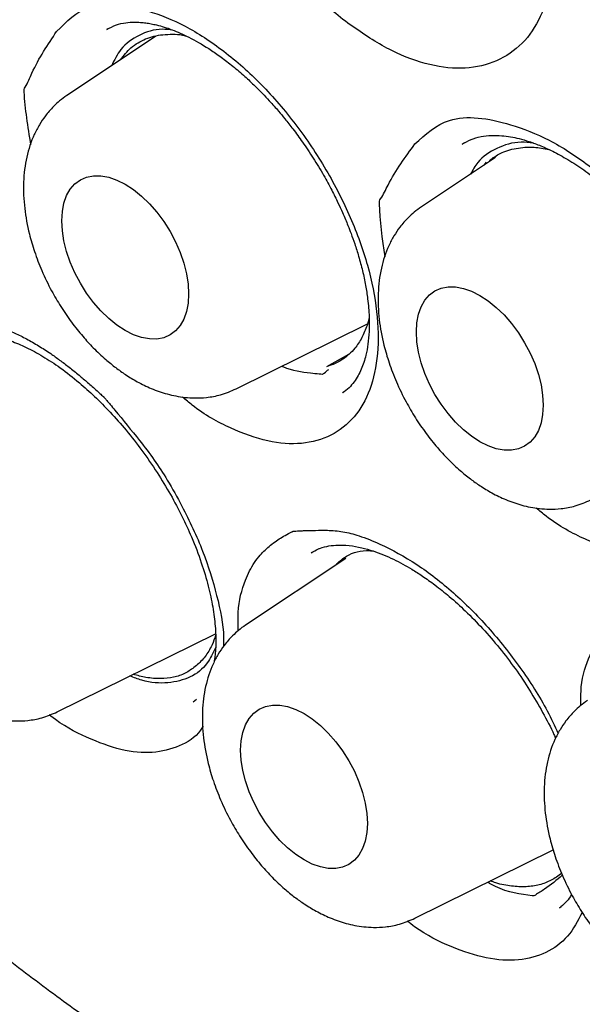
# Model space of a CAD drawing. Header units: millimetres. Extents: x 8 to 1520, y 12 to 1090.
# Tile 23 of 53: x 1233.69 to 1237.54, y 457.07 to 463.8. Entities that reach past the tile are written whole.
import ezdxf

# ---------------------------------------------------------------- set-up
doc = ezdxf.new("R2010")
doc.units = ezdxf.units.MM

msp = doc.modelspace()

# ---------------------------------------------------------------- linework, layer by layer
at = {"color": 7, "linetype": 'Continuous', "lineweight": 30}
for p, q in [((1234.294, 463.7409), (1234.2878, 463.7377)), ((1234.6213, 463.6892), (1234.0138, 463.2845)), ((1236.7316, 462.9607), (1236.7181, 462.9535)), ((1236.9435, 462.8612), (1236.4376, 462.5241)), ((1236.8667, 462.81), (1236.8835, 462.829)), ((1236.0805, 461.7618), (1236.0673, 461.7133)), ((1235.1715, 461.2791), (1236.0701, 461.7237)), ((1235.7921, 461.4308), (1235.9429, 461.5152)), ((1235.9001, 461.2515), (1235.9051, 461.2556)), ((1235.7372, 460.1849), (1235.6851, 460.1574)), ((1235.9206, 460.1192), (1235.2364, 459.6633)), ((1233.949, 459.0694), (1235.03, 459.6042)), ((1234.8778, 459.1373), (1234.8997, 459.1557)), ((1236.394, 457.658), (1237.339, 458.1254)), ((1237.3816, 457.7278), (1237.3939, 457.7388))]:
    msp.add_line(p, q, dxfattribs=at)
at = {"color": 7, "linetype": 'Continuous', "lineweight": 30, "flags": 128}
for points in [[(1233.9797, 462.4284), (1233.9834, 462.4915), (1233.9945, 462.5494), (1234.0127, 462.6008), (1234.0378, 462.6451), (1234.0693, 462.6813), (1234.1067, 462.709), (1234.1493, 462.7275), (1234.1964, 462.7367), (1234.2473, 462.7363), (1234.3009, 462.7263), (1234.3566, 462.707), (1234.4131, 462.6786), (1234.4697, 462.6417), (1234.5253, 462.5968), (1234.579, 462.5448), (1234.6298, 462.4865), (1234.677, 462.4229), (1234.7196, 462.3551), (1234.757, 462.2843), (1234.7885, 462.2117), (1234.8135, 462.1385), (1234.8318, 462.066), (1234.8428, 461.9954), (1234.8465, 461.9279), (1234.8428, 461.8648), (1234.8318, 461.8069), (1234.8135, 461.7555), (1234.7885, 461.7112), (1234.757, 461.675), (1234.7196, 461.6473), (1234.677, 461.6288), (1234.6298, 461.6196), (1234.579, 461.62), (1234.5253, 461.63), (1234.4697, 461.6493), (1234.4131, 461.6777), (1234.3566, 461.7146), (1234.3009, 461.7595), (1234.2473, 461.8115), (1234.1964, 461.8698), (1234.1493, 461.9334), (1234.1067, 462.0012), (1234.0693, 462.072), (1234.0378, 462.1446), (1234.0127, 462.2178), (1233.9945, 462.2903), (1233.9834, 462.3609), (1233.9797, 462.4284)], [(1236.4034, 461.668), (1236.4072, 461.7312), (1236.4182, 461.789), (1236.4364, 461.8405), (1236.4615, 461.8847), (1236.493, 461.921), (1236.5304, 461.9486), (1236.573, 461.9672), (1236.6202, 461.9763), (1236.671, 461.9759), (1236.7247, 461.966), (1236.7803, 461.9466), (1236.8369, 461.9183), (1236.8934, 461.8813), (1236.949, 461.8365), (1237.0027, 461.7844), (1237.0536, 461.7261), (1237.1007, 461.6625), (1237.1433, 461.5948), (1237.1807, 461.524), (1237.2122, 461.4513), (1237.2373, 461.3781), (1237.2555, 461.3056), (1237.2666, 461.235), (1237.2703, 461.1676), (1237.2666, 461.1044), (1237.2555, 461.0466), (1237.2373, 460.9951), (1237.2122, 460.9508), (1237.1807, 460.9146), (1237.1433, 460.8869), (1237.1007, 460.8684), (1237.0536, 460.8592), (1237.0027, 460.8596), (1236.949, 460.8696), (1236.8934, 460.8889), (1236.8369, 460.9173), (1236.7803, 460.9542), (1236.7247, 460.9991), (1236.671, 461.0511), (1236.6202, 461.1094), (1236.573, 461.173), (1236.5304, 461.2408), (1236.493, 461.3116), (1236.4615, 461.3842), (1236.4364, 461.4574), (1236.4182, 461.5299), (1236.4072, 461.6005), (1236.4034, 461.668)], [(1235.2022, 458.8072), (1235.2059, 458.8704), (1235.217, 458.9282), (1235.2352, 458.9797), (1235.2603, 459.0239), (1235.2918, 459.0602), (1235.3292, 459.0878), (1235.3718, 459.1064), (1235.4189, 459.1155), (1235.4698, 459.1151), (1235.5235, 459.1052), (1235.5791, 459.0859), (1235.6356, 459.0575), (1235.6922, 459.0206), (1235.7478, 458.9757), (1235.8015, 458.9236), (1235.8523, 458.8653), (1235.8995, 458.8018), (1235.9421, 458.734), (1235.9795, 458.6632), (1236.011, 458.5906), (1236.0361, 458.5174), (1236.0543, 458.4449), (1236.0653, 458.3743), (1236.069, 458.3068), (1236.0653, 458.2436), (1236.0543, 458.1858), (1236.0361, 458.1343), (1236.011, 458.0901), (1235.9795, 458.0538), (1235.9421, 458.0262), (1235.8995, 458.0076), (1235.8523, 457.9985), (1235.8015, 457.9989), (1235.7478, 458.0088), (1235.6922, 458.0281), (1235.6356, 458.0565), (1235.5791, 458.0934), (1235.5235, 458.1383), (1235.4698, 458.1904), (1235.4189, 458.2487), (1235.3718, 458.3122), (1235.3292, 458.38), (1235.2918, 458.4508), (1235.2603, 458.5234), (1235.2352, 458.5966), (1235.217, 458.6691), (1235.2059, 458.7397), (1235.2022, 458.8072)]]:
    msp.add_lwpolyline(points, dxfattribs=at)
at = {"color": 7, "linetype": 'Continuous', "lineweight": 30}
for points, knots in [([(1229.3987, 485.669), (1229.3763, 485.6664), (1229.3209, 485.66), (1229.237, 485.648), (1229.1342, 485.6331), (1229.0165, 485.615), (1228.8893, 485.5943), (1228.7524, 485.5693), (1228.6116, 485.5405), (1228.4679, 485.5078), (1228.3215, 485.4711), (1228.1293, 485.4181), (1227.8909, 485.3434), (1227.6067, 485.2397), (1227.359, 485.1351), (1227.1531, 485.0381), (1226.9948, 484.9575), (1226.8513, 484.8794), (1226.723, 484.8051), (1226.6097, 484.736), (1226.5109, 484.673), (1226.4259, 484.6166), (1226.3535, 484.5669), (1226.2818, 484.5163), (1226.2006, 484.4572), (1226.1002, 484.3813), (1225.9827, 484.2884), (1225.8547, 484.1818), (1225.7243, 484.0669), (1225.5914, 483.9433), (1225.4587, 483.8128), (1225.327, 483.6755), (1225.1999, 483.5355), (1225.0726, 483.3871), (1224.9405, 483.224), (1224.8028, 483.0429), (1224.6605, 482.8424), (1224.5343, 482.6511), (1224.4243, 482.4735), (1224.3308, 482.3145), (1224.2378, 482.1475), (1224.149, 481.9787), (1224.0636, 481.8073), (1223.9848, 481.64), (1223.9133, 481.4792), (1223.8522, 481.335), (1223.8008, 481.208), (1223.7583, 481.0988), (1223.7234, 481.006), (1223.6945, 480.9271), (1223.6692, 480.8561), (1223.644, 480.7838), (1223.6159, 480.7014), (1223.5834, 480.6025), (1223.5464, 480.4861), (1223.5056, 480.3516), (1223.4615, 480.1985), (1223.4148, 480.0262), (1223.367, 479.8377), (1223.3205, 479.6394), (1223.277, 479.438), (1223.2195, 479.1489), (1223.155, 478.7715), (1223.0931, 478.31), (1223.0479, 477.8612), (1223.0173, 477.4275), (1222.9993, 477.0047), (1222.9926, 476.5933), (1222.9957, 476.1941), (1223.0072, 475.8144), (1223.0257, 475.4517), (1223.0504, 475.0964), (1223.0827, 474.7311), (1223.1239, 474.3483), (1223.1758, 473.9386), (1223.2402, 473.5009), (1223.3187, 473.0353), (1223.4098, 472.5568), (1223.5121, 472.0739), (1223.6243, 471.5936), (1223.7682, 471.0281), (1223.9507, 470.3782), (1224.1803, 469.6442), (1224.4292, 468.9203), (1224.6976, 468.2033), (1224.9851, 467.4927), (1225.2928, 466.7856), (1225.6189, 466.0851), (1225.9628, 465.3928), (1226.3243, 464.7088), (1226.6761, 464.0819), (1227.0144, 463.5093), (1227.3383, 462.9849), (1227.679, 462.4574), (1228.0386, 461.925), (1228.3718, 461.4534), (1228.6729, 461.0431), (1228.9373, 460.6935), (1229.2066, 460.3481), (1229.4723, 460.0177), (1229.725, 459.7126), (1229.9478, 459.4507), (1230.1415, 459.2281), (1230.3076, 459.041), (1230.4576, 458.8749), (1230.5754, 458.7464), (1230.6697, 458.6447), (1230.7514, 458.5573), (1230.8475, 458.4555), (1230.9605, 458.3372), (1231.0905, 458.2029), (1231.2377, 458.0531), (1231.41, 457.8808), (1231.609, 457.6859), (1231.8363, 457.4684), (1232.0858, 457.2361), (1232.3575, 456.9904), (1232.6517, 456.7329), (1232.9687, 456.4651), (1233.2985, 456.1972), (1233.6401, 455.9309), (1233.9924, 455.6678), (1234.365, 455.4023), (1234.7582, 455.1368), (1235.1724, 454.8717), (1235.4557, 454.7048), (1235.6008, 454.6193)], [0, 0, 0, 0, 0.001745, 0.004306, 0.007708, 0.011689, 0.016377, 0.021317, 0.02641, 0.031653, 0.037044, 0.042578, 0.053086, 0.064036, 0.075433, 0.082406, 0.088918, 0.094878, 0.100288, 0.105148, 0.109388, 0.113099, 0.11628, 0.11896, 0.122639, 0.12718, 0.132584, 0.138807, 0.145102, 0.15121, 0.158162, 0.164843, 0.171259, 0.177946, 0.185193, 0.193001, 0.201372, 0.210309, 0.21622, 0.222358, 0.22872, 0.235139, 0.241102, 0.247385, 0.253007, 0.257977, 0.262297, 0.265972, 0.269003, 0.271582, 0.273822, 0.276026, 0.278687, 0.281887, 0.285626, 0.289904, 0.294721, 0.300078, 0.305975, 0.312091, 0.318121, 0.324066, 0.337761, 0.351001, 0.363313, 0.37513, 0.386446, 0.39729, 0.407673, 0.417604, 0.426561, 0.435341, 0.444457, 0.453941, 0.463798, 0.474671, 0.48598, 0.497632, 0.509208, 0.520627, 0.531912, 0.5494, 0.566624, 0.583714, 0.60043, 0.61722, 0.634004, 0.650707, 0.66735, 0.683966, 0.700586, 0.713638, 0.726789, 0.740295, 0.754163, 0.768338, 0.777761, 0.787299, 0.796963, 0.806468, 0.815199, 0.823138, 0.829282, 0.834854, 0.839853, 0.844279, 0.846572, 0.849191, 0.852345, 0.856036, 0.860267, 0.865037, 0.870345, 0.876926, 0.88417, 0.892066, 0.900609, 0.909799, 0.919638, 0.930129, 0.940327, 0.951086, 0.962417, 0.974333, 0.986853, 1, 1, 1, 1]), ([(1229.6647, 484.2749), (1229.6861, 484.2768), (1229.736, 484.2814), (1229.8268, 484.2885), (1229.9424, 484.2957), (1230.0842, 484.3017), (1230.238, 484.3045), (1230.4005, 484.3037), (1230.5684, 484.299), (1230.7503, 484.2896), (1230.9394, 484.275), (1231.1291, 484.2558), (1231.3507, 484.2281), (1231.6028, 484.1893), (1231.8844, 484.1364), (1232.2013, 484.0667), (1232.55, 483.9767), (1232.8563, 483.8848), (1233.0748, 483.813), (1233.2062, 483.768), (1233.3232, 483.7263), (1233.4278, 483.6878), (1233.5172, 483.654), (1233.5887, 483.6264), (1233.6439, 483.6047), (1233.6973, 483.5835), (1233.7627, 483.5571), (1233.8448, 483.5234), (1233.9984, 483.4588), (1234.2199, 483.3614), (1234.5827, 483.1915), (1235.031, 482.9634), (1235.4616, 482.7216), (1235.796, 482.5211), (1236.0344, 482.3726), (1236.2843, 482.211), (1236.5504, 482.032), (1236.8335, 481.8338), (1237.1271, 481.6196), (1237.4303, 481.3891), (1237.7422, 481.1422), (1238.0677, 480.8737), (1238.4063, 480.5822), (1238.7509, 480.2727), (1239.1003, 479.9453), (1239.4535, 479.6), (1239.8158, 479.2305), (1240.1862, 478.836), (1240.5637, 478.4155), (1240.9472, 477.9686), (1241.3355, 477.4945), (1241.7272, 476.9929), (1242.1179, 476.4673), (1242.4995, 475.9274), (1242.8652, 475.3833), (1243.2337, 474.8071), (1243.6013, 474.2), (1243.9644, 473.5638), (1244.3011, 472.9377), (1244.6122, 472.3235), (1244.8985, 471.723), (1245.161, 471.1375), (1245.4009, 470.5682), (1245.619, 470.0163), (1245.8166, 469.4826), (1245.9911, 468.9787), (1246.1447, 468.5044), (1246.2796, 468.059), (1246.4021, 467.6256), (1246.5151, 467.1954), (1246.6206, 466.7601), (1246.7247, 466.2895), (1246.8247, 465.7836), (1246.9171, 465.2428), (1246.9956, 464.694), (1247.0555, 464.1675), (1247.0984, 463.6646), (1247.1261, 463.1862), (1247.1382, 462.7733), (1247.1401, 462.4261), (1247.1365, 462.1507), (1247.1284, 461.8904), (1247.1164, 461.6426), (1247.1012, 461.4103), (1247.0834, 461.195), (1247.065, 461.0072), (1247.047, 460.8462), (1247.0304, 460.7115), (1247.0157, 460.602), (1247.0028, 460.5112), (1246.992, 460.438), (1246.9812, 460.3682), (1246.9691, 460.293), (1246.9532, 460.1985), (1246.9331, 460.0847), (1246.9081, 459.952), (1246.8776, 459.801), (1246.8409, 459.6325), (1246.7975, 459.4484), (1246.7467, 459.2497), (1246.6876, 459.0374), (1246.6202, 458.8154), (1246.529, 458.5406), (1246.414, 458.231), (1246.2743, 457.9005), (1246.1328, 457.6024), (1245.9919, 457.3348), (1245.8535, 457.0961), (1245.7217, 456.8863), (1245.6342, 456.7598), (1245.5933, 456.7007)], [0, 0, 0, 0, 0.002729, 0.006354, 0.010878, 0.016302, 0.022625, 0.028213, 0.034355, 0.041049, 0.047932, 0.054676, 0.061283, 0.071387, 0.081151, 0.090575, 0.104072, 0.116804, 0.121596, 0.126095, 0.13001, 0.133334, 0.136567, 0.138938, 0.140474, 0.142069, 0.144261, 0.146986, 0.150237, 0.159524, 0.168947, 0.18611, 0.203707, 0.211304, 0.219006, 0.227174, 0.235919, 0.245241, 0.255141, 0.265004, 0.27538, 0.28627, 0.297673, 0.30959, 0.321348, 0.333566, 0.346245, 0.359385, 0.372986, 0.387046, 0.401568, 0.41655, 0.431993, 0.447537, 0.462745, 0.477616, 0.495016, 0.511931, 0.528359, 0.544302, 0.559759, 0.57473, 0.589214, 0.603212, 0.616724, 0.62975, 0.641468, 0.652762, 0.66364, 0.674531, 0.685681, 0.697091, 0.710872, 0.725013, 0.739514, 0.754375, 0.767266, 0.780417, 0.793826, 0.801849, 0.809898, 0.817463, 0.824434, 0.831636, 0.838071, 0.84374, 0.848644, 0.852781, 0.856153, 0.858802, 0.861252, 0.863019, 0.865378, 0.868359, 0.871993, 0.876258, 0.881154, 0.886681, 0.892839, 0.899501, 0.906771, 0.91465, 0.922738, 0.936136, 0.948765, 0.960626, 0.971717, 0.982041, 0.991596, 1, 1, 1, 1]), ([(1229.9329, 484.0719), (1229.8983, 484.0686), (1229.8223, 484.0613), (1229.7019, 484.0467), (1229.564, 484.0275), (1229.4096, 484.0022), (1229.2391, 483.9699), (1229.0532, 483.929), (1228.8527, 483.8781), (1228.6555, 483.8205), (1228.4644, 483.7574), (1228.2875, 483.6924), (1228.1172, 483.6232), (1227.9598, 483.5533), (1227.816, 483.4842), (1227.6853, 483.4169), (1227.5673, 483.3522), (1227.4574, 483.2885), (1227.3563, 483.227), (1227.265, 483.1687), (1227.1881, 483.1176), (1227.1251, 483.0743), (1227.0708, 483.036), (1227.0168, 482.997), (1226.9553, 482.9514), (1226.8833, 482.8963), (1226.7768, 482.812), (1226.6384, 482.6959), (1226.4716, 482.5447), (1226.302, 482.3782), (1226.1222, 482.1866), (1225.9342, 481.9672), (1225.7414, 481.7183), (1225.5534, 481.4492), (1225.3717, 481.1597), (1225.2309, 480.9088), (1225.1261, 480.7058), (1225.0538, 480.5581), (1224.9853, 480.4104), (1224.9235, 480.2698), (1224.871, 480.1441), (1224.8278, 480.0364), (1224.7933, 479.947), (1224.7665, 479.8756), (1224.7476, 479.8239), (1224.7337, 479.7855), (1224.7211, 479.7503), (1224.7058, 479.7066), (1224.6866, 479.6509), (1224.6638, 479.5834), (1224.6055, 479.4052), (1224.5228, 479.1285), (1224.4257, 478.7488), (1224.3428, 478.367), (1224.2704, 477.9636), (1224.2088, 477.5318), (1224.1599, 477.0695), (1224.1258, 476.5747), (1224.1097, 476.0777), (1224.1103, 475.5825), (1224.1258, 475.0929), (1224.1577, 474.5794), (1224.2074, 474.042), (1224.2764, 473.4808), (1224.366, 472.8982), (1224.4766, 472.2986), (1224.608, 471.6867), (1224.7604, 471.0651), (1224.934, 470.4348), (1225.1288, 469.7971), (1225.3451, 469.1529), (1225.5829, 468.5035), (1225.8423, 467.8502), (1226.1233, 467.1943), (1226.4258, 466.5372), (1226.7495, 465.8803), (1227.0944, 465.2252), (1227.4602, 464.5735), (1227.8464, 463.9266), (1228.2527, 463.2864), (1228.6786, 462.6544), (1229.1235, 462.0326), (1229.5626, 461.4542), (1229.9882, 460.9239), (1230.3923, 460.4451), (1230.7937, 459.9925), (1231.1911, 459.5656), (1231.5835, 459.1641), (1231.9697, 458.7871), (1232.3634, 458.4207), (1232.7633, 458.0666), (1233.1678, 457.7267), (1233.5607, 457.4136), (1233.941, 457.126), (1234.3081, 456.8626), (1234.6615, 456.6222), (1234.9919, 456.4091), (1235.2998, 456.2205), (1235.5926, 456.0497), (1235.8897, 455.8851), (1236.201, 455.7222), (1236.5295, 455.5609), (1236.8458, 455.4165), (1237.1472, 455.2884), (1237.4313, 455.176), (1237.7245, 455.0688), (1238.0254, 454.9683), (1238.3016, 454.8852), (1238.5409, 454.8201), (1238.7327, 454.7723), (1238.8971, 454.7347), (1239.0343, 454.7057), (1239.1398, 454.6849), (1239.2213, 454.6697), (1239.2892, 454.6575), (1239.361, 454.6452), (1239.4432, 454.6319), (1239.5394, 454.6174), (1239.6508, 454.602), (1239.7774, 454.5863), (1239.9215, 454.5708), (1240.0833, 454.5566), (1240.2629, 454.5448), (1240.4556, 454.5369), (1240.656, 454.534), (1240.8589, 454.5369), (1241.0976, 454.5472), (1241.371, 454.5693), (1241.6777, 454.6088), (1241.9822, 454.6632), (1242.2837, 454.7331), (1242.5302, 454.8039), (1242.7165, 454.8656), (1242.8373, 454.9089), (1242.9355, 454.9463), (1243.0081, 454.9755), (1243.0609, 454.9973), (1243.104, 455.0156), (1243.1509, 455.0359), (1243.2178, 455.0657), (1243.3078, 455.1075), (1243.4238, 455.1643), (1243.5573, 455.234), (1243.706, 455.3172), (1243.8667, 455.4142), (1244.0364, 455.525), (1244.2236, 455.6575), (1244.4276, 455.8155), (1244.6473, 456.0036), (1244.8717, 456.2167), (1245.0985, 456.4573), (1245.3269, 456.7261), (1245.4718, 456.9245), (1245.546, 457.0262)], [0, 0, 0, 0, 0.002648, 0.005817, 0.009507, 0.013721, 0.018456, 0.023715, 0.029495, 0.035799, 0.041118, 0.046695, 0.052021, 0.05699, 0.061601, 0.065854, 0.06975, 0.073287, 0.076885, 0.080017, 0.082685, 0.084887, 0.086632, 0.088429, 0.090625, 0.09322, 0.096216, 0.102272, 0.108651, 0.115326, 0.122298, 0.130606, 0.139206, 0.14805, 0.157136, 0.166464, 0.170646, 0.174875, 0.179142, 0.183091, 0.186527, 0.189402, 0.191781, 0.193666, 0.195055, 0.195849, 0.19668, 0.197815, 0.199256, 0.201003, 0.203033, 0.212925, 0.221809, 0.230742, 0.240055, 0.24976, 0.259931, 0.270567, 0.28167, 0.291278, 0.301209, 0.311463, 0.322041, 0.332941, 0.344165, 0.355589, 0.367114, 0.37874, 0.390468, 0.402297, 0.414227, 0.426259, 0.438393, 0.450628, 0.462965, 0.475404, 0.487945, 0.500588, 0.513334, 0.526182, 0.539132, 0.552185, 0.565341, 0.576548, 0.587469, 0.598101, 0.608445, 0.618501, 0.628268, 0.637746, 0.648019, 0.657931, 0.66748, 0.676668, 0.685494, 0.693958, 0.70206, 0.709169, 0.715987, 0.722984, 0.730399, 0.738234, 0.746489, 0.753075, 0.759906, 0.766981, 0.774302, 0.781801, 0.787185, 0.791911, 0.79598, 0.799391, 0.802143, 0.803866, 0.805493, 0.807236, 0.809262, 0.811681, 0.814494, 0.8177, 0.821301, 0.825496, 0.830123, 0.835182, 0.840502, 0.845864, 0.851268, 0.859602, 0.868034, 0.876564, 0.885191, 0.893885, 0.898179, 0.901819, 0.904807, 0.907141, 0.908516, 0.909709, 0.911173, 0.912923, 0.916028, 0.919757, 0.924109, 0.929083, 0.934548, 0.940375, 0.946564, 0.954241, 0.96241, 0.971071, 0.980224, 0.989867, 1, 1, 1, 1]), ([(1235.1556, 466.3379), (1235.2301, 466.403), (1235.3986, 466.5501), (1235.7534, 466.4932), (1236.0804, 466.3579), (1236.3487, 466.1758), (1236.6059, 465.94), (1236.8387, 465.6547), (1237.0377, 465.3388), (1237.1925, 465.0057), (1237.2973, 464.6711), (1237.3429, 464.3521), (1237.3315, 464.0617), (1237.2597, 463.8187), (1237.1339, 463.6308), (1236.9572, 463.5121), (1236.7431, 463.4599), (1236.4981, 463.4853), (1236.2353, 463.5803), (1235.9688, 463.7509), (1235.7824, 463.8966), (1235.6969, 463.9957), (1235.6908, 464.0027)], [0, 0, 0, 0, 0.0680797, 0.1538632, 0.2033021, 0.2530026, 0.302524, 0.3518816, 0.401469, 0.4509583, 0.5002195, 0.5499016, 0.5995392, 0.6494012, 0.6985374, 0.7484002, 0.7981913, 0.8473376, 0.8969096, 0.9464228, 0.9961769, 1, 1, 1, 1]), ([(1233.9446, 463.724), (1234.0116, 463.7913), (1234.1629, 463.9433), (1234.5032, 463.8969), (1234.822, 463.7712), (1235.0877, 463.5971), (1235.3462, 463.3689), (1235.5843, 463.0905), (1235.7923, 462.7804), (1235.9592, 462.452), (1236.0787, 462.1206), (1236.1411, 461.803), (1236.1476, 461.5123), (1236.0939, 461.2671), (1235.9857, 461.0756), (1235.8249, 460.9516), (1235.6247, 460.8935), (1235.3901, 460.9104), (1235.1358, 461.0023), (1234.9351, 461.1117), (1234.8269, 461.2042), (1234.8048, 461.2231)], [0, 0, 0, 0, 0.07098, 0.160418, 0.211963, 0.26378, 0.315411, 0.366871, 0.418572, 0.470169, 0.52153, 0.573327, 0.625081, 0.677065, 0.728296, 0.780281, 0.832194, 0.883433, 0.935117, 0.986739, 1, 1, 1, 1]), ([(1234.2871, 463.7372), (1234.3084, 463.7486), (1234.3478, 463.7696), (1234.4122, 463.7839), (1234.4683, 463.7879), (1234.5147, 463.7862), (1234.5534, 463.7823), (1234.5902, 463.7763), (1234.6486, 463.7638), (1234.733, 463.7377), (1234.8521, 463.685), (1234.9627, 463.6214), (1235.0605, 463.5547), (1235.1398, 463.4943), (1235.2181, 463.4281), (1235.2891, 463.3622), (1235.348, 463.3034), (1235.3939, 463.2547), (1235.4304, 463.2141), (1235.4662, 463.1729), (1235.5093, 463.1212), (1235.5642, 463.0514), (1235.6295, 462.9621), (1235.7003, 462.8564), (1235.767, 462.746), (1235.8227, 462.6436), (1235.8651, 462.5585), (1235.8958, 462.4916), (1235.9181, 462.4397), (1235.9377, 462.3919), (1235.9591, 462.3364), (1235.9841, 462.2659), (1236.0109, 462.1807), (1236.0364, 462.0852), (1236.057, 461.9875), (1236.0733, 461.8816), (1236.0821, 461.7749), (1236.0817, 461.6721), (1236.0736, 461.5846), (1236.0606, 461.5156), (1236.0445, 461.4589), (1236.0271, 461.4125), (1236.004, 461.3652), (1235.9763, 461.3226), (1235.9418, 461.2826), (1235.9143, 461.2621), (1235.8994, 461.251)], [0, 0, 0, 0, 0.040176, 0.074274, 0.102115, 0.118946, 0.132813, 0.14633, 0.159819, 0.195587, 0.232514, 0.27437, 0.297205, 0.321263, 0.346209, 0.368352, 0.386693, 0.401207, 0.411941, 0.421824, 0.435971, 0.45453, 0.477546, 0.504908, 0.53343, 0.557733, 0.577784, 0.59346, 0.604682, 0.614133, 0.627166, 0.643911, 0.66435, 0.688483, 0.713706, 0.737532, 0.770658, 0.800742, 0.827943, 0.854972, 0.873574, 0.892649, 0.912443, 0.936391, 0.965628, 1, 1, 1, 1]), ([(1233.7685, 462.9489), (1233.7486, 463.0716), (1233.7279, 463.1987), (1233.722, 463.3191), (1233.7218, 463.3246), (1233.7218, 463.326), (1233.7218, 463.3264), (1233.7231, 463.3332), (1233.7453, 463.3667), (1233.8042, 463.5146), (1233.8839, 463.6335), (1233.9446, 463.724)], [0, 0, 0, 0, 0.354413, 0.367119, 0.370435, 0.371335, 0.371596, 0.371732, 0.3961, 0.540255, 1, 1, 1, 1]), ([(1234.7373, 463.7333), (1234.7139, 463.7359), (1234.628, 463.7454), (1234.5053, 463.7028), (1234.3841, 463.6195), (1234.3385, 463.5274), (1234.3187, 463.4876)], [0, 0, 0, 0, 0.120223, 0.441156, 0.758625, 1, 1, 1, 1]), ([(1234.382, 463.5298), (1234.4041, 463.5586), (1234.4389, 463.6041), (1234.4998, 463.6466), (1234.5698, 463.6824), (1234.6491, 463.7026), (1234.7362, 463.7048), (1234.7886, 463.7034), (1234.8207, 463.695), (1234.8288, 463.6928)], [0, 0, 0, 0, 0.219045, 0.344477, 0.46594, 0.711664, 0.837096, 0.958559, 1, 1, 1, 1]), ([(1234.0138, 463.2845), (1233.9971, 463.2726), (1233.9652, 463.2498), (1233.9143, 463.2024), (1233.8668, 463.1473), (1233.8258, 463.0867), (1233.7781, 462.9958), (1233.7349, 462.8647), (1233.7139, 462.6947), (1233.7215, 462.5167), (1233.751, 462.3567), (1233.7927, 462.2142), (1233.8427, 462.0835), (1233.9037, 461.9575), (1233.9727, 461.8393), (1234.0442, 461.7348), (1234.1192, 461.6407), (1234.1972, 461.5557), (1234.2728, 461.4845), (1234.3464, 461.4244), (1234.4186, 461.3731), (1234.4995, 461.3241), (1234.5946, 461.2779), (1234.6833, 461.2471), (1234.7603, 461.229), (1234.8229, 461.2195), (1234.892, 461.2151), (1234.9744, 461.2191), (1235.0711, 461.2363), (1235.1364, 461.2641), (1235.1715, 461.2791)], [0, 0, 0, 0, 0.019923, 0.038166, 0.070016, 0.098652, 0.127226, 0.184599, 0.243784, 0.302432, 0.358613, 0.396981, 0.438917, 0.484491, 0.521125, 0.559858, 0.59676, 0.629223, 0.665581, 0.694014, 0.720264, 0.751152, 0.786851, 0.826906, 0.848519, 0.871209, 0.895616, 0.924916, 0.959692, 1, 1, 1, 1]), ([(1236.394, 462.9539), (1236.4657, 463.0199), (1236.6276, 463.169), (1236.9815, 463.1192), (1237.3103, 462.991), (1237.5834, 462.8157), (1237.8444, 462.5848), (1238.0303, 462.3818), (1238.1142, 462.2542), (1238.1303, 462.2296)], [0, 0, 0, 0, 0.187228, 0.423145, 0.559109, 0.695792, 0.831983, 0.967722, 1, 1, 1, 1]), ([(1236.7174, 462.9531), (1236.7362, 462.9641), (1236.7714, 462.9847), (1236.8383, 463.0051), (1236.9146, 463.0137), (1236.9833, 463.0117), (1237.0457, 463.0038), (1237.1073, 462.991), (1237.1765, 462.9712), (1237.2572, 462.9411), (1237.3501, 462.8979), (1237.4527, 462.8401), (1237.561, 462.768), (1237.671, 462.6829), (1237.7801, 462.5862), (1237.8869, 462.4793), (1237.9896, 462.3628), (1238.081, 462.2478), (1238.1344, 462.1693), (1238.158, 462.1348)], [0, 0, 0, 0, 0.079692, 0.149158, 0.208168, 0.259384, 0.302986, 0.342997, 0.388106, 0.438594, 0.494753, 0.556575, 0.620795, 0.685328, 0.750661, 0.816192, 0.88176, 0.947967, 1, 1, 1, 1]), ([(1236.1897, 462.1809), (1236.172, 462.3049), (1236.1536, 462.4332), (1236.1507, 462.5547), (1236.1506, 462.5601), (1236.1506, 462.5615), (1236.1507, 462.5619), (1236.1522, 462.5687), (1236.1763, 462.6017), (1236.2418, 462.7477), (1236.3282, 462.8647), (1236.394, 462.9539)], [0, 0, 0, 0, 0.358233, 0.370863, 0.37416, 0.375055, 0.375314, 0.375449, 0.399674, 0.542975, 1, 1, 1, 1]), ([(1237.2035, 462.9599), (1237.1754, 462.963), (1237.0824, 462.9731), (1236.9512, 462.9295), (1236.8325, 462.855), (1236.7889, 462.7757), (1236.7737, 462.7481)], [0, 0, 0, 0, 0.1468687, 0.4856372, 0.8207575, 1, 1, 1, 1]), ([(1236.9025, 462.8413), (1236.9264, 462.8587), (1236.9804, 462.8979), (1237.0841, 462.9273), (1237.1961, 462.9372), (1237.2753, 462.9226), (1237.3096, 462.9163)], [0, 0, 0, 0, 0.223525, 0.504282, 0.785038, 1, 1, 1, 1]), ([(1236.4376, 462.5241), (1236.4209, 462.5122), (1236.3889, 462.4894), (1236.338, 462.442), (1236.2905, 462.3869), (1236.2495, 462.3263), (1236.2019, 462.2354), (1236.1586, 462.1043), (1236.1377, 461.9343), (1236.1452, 461.7563), (1236.1747, 461.5963), (1236.2164, 461.4538), (1236.2664, 461.3231), (1236.3274, 461.1971), (1236.3964, 461.0789), (1236.4679, 460.9744), (1236.5429, 460.8804), (1236.621, 460.7953), (1236.6965, 460.7241), (1236.7701, 460.6641), (1236.8423, 460.6127), (1236.9232, 460.5637), (1237.0184, 460.5175), (1237.107, 460.4867), (1237.184, 460.4686), (1237.2466, 460.4591), (1237.3157, 460.4547), (1237.3981, 460.4587), (1237.4948, 460.4759), (1237.5602, 460.5038), (1237.5952, 460.5187)], [0, 0, 0, 0, 0.019923, 0.038166, 0.070016, 0.098652, 0.127226, 0.184599, 0.243784, 0.302432, 0.358613, 0.396981, 0.438917, 0.484491, 0.521125, 0.559858, 0.59676, 0.629223, 0.665581, 0.694014, 0.720264, 0.751152, 0.786851, 0.826906, 0.848519, 0.871209, 0.895616, 0.924916, 0.959692, 1, 1, 1, 1]), ([(1232.7386, 461.0347), (1232.7364, 461.0957), (1232.7312, 461.2451), (1232.7828, 461.4373), (1232.881, 461.6074), (1233.0278, 461.7157), (1233.2103, 461.7651), (1233.4234, 461.7492), (1233.6052, 461.6879), (1233.7391, 461.6211), (1233.8209, 461.5741), (1233.8964, 461.5254), (1233.9661, 461.4758), (1234.0309, 461.4263), (1234.0945, 461.3748), (1234.1581, 461.3208), (1234.2077, 461.2774), (1234.2416, 461.2465), (1234.2556, 461.2336), (1234.2622, 461.2275), (1234.2653, 461.2247), (1234.2687, 461.2212), (1234.2757, 461.2129), (1234.2903, 461.1958), (1234.3135, 461.1679), (1234.3887, 461.0779), (1234.4552, 460.9956), (1234.5113, 460.9262)], [0, 0, 0, 0, 0.067037, 0.164331, 0.261032, 0.358303, 0.455892, 0.55258, 0.649295, 0.681544, 0.714039, 0.746938, 0.771118, 0.796788, 0.824004, 0.847036, 0.873094, 0.883683, 0.888173, 0.890116, 0.891629, 0.891957, 0.894345, 0.900811, 0.911031, 0.925007, 1, 1, 1, 1]), ([(1236.0673, 461.7133), (1236.056, 461.6844), (1236.0331, 461.626), (1235.9894, 461.5623), (1235.9444, 461.5147), (1235.8996, 461.4795), (1235.8487, 461.45), (1235.8097, 461.4369), (1235.7901, 461.4303)], [0, 0, 0, 0, 0.2059305, 0.4147293, 0.5539064, 0.6939573, 0.8464033, 1, 1, 1, 1]), ([(1233.2379, 461.6051), (1233.2498, 461.6125), (1233.2723, 461.6266), (1233.3332, 461.6451), (1233.3986, 461.6508), (1233.462, 461.6479), (1233.5366, 461.636), (1233.631, 461.6085), (1233.7365, 461.5644), (1233.8503, 461.5032), (1233.9725, 461.4228), (1234.0913, 461.33), (1234.2054, 461.2273), (1234.3127, 461.1189), (1234.4217, 460.995), (1234.5297, 460.8568), (1234.6317, 460.709), (1234.7231, 460.558), (1234.8014, 460.4104), (1234.8732, 460.2541), (1234.9347, 460.0931), (1234.9826, 459.932), (1235.0135, 459.7863), (1235.0303, 459.6545), (1235.0342, 459.5375), (1235.0287, 459.4584), (1235.0227, 459.4198), (1235.0214, 459.4111)], [0, 0, 0, 0, 0.042844, 0.081837, 0.116112, 0.144686, 0.181971, 0.222194, 0.263808, 0.30594, 0.349191, 0.395887, 0.433187, 0.472561, 0.514171, 0.557645, 0.602467, 0.645945, 0.687489, 0.726939, 0.7768, 0.823014, 0.866151, 0.908373, 0.949757, 0.988735, 1, 1, 1, 1]), ([(1238.4985, 461.537), (1238.5228, 461.472), (1238.5883, 461.2969), (1238.631, 461.0241), (1238.6318, 460.7355), (1238.5685, 460.4929), (1238.4505, 460.3041), (1238.2794, 460.1829), (1238.0689, 460.1274), (1237.8247, 460.1468), (1237.562, 460.2408), (1237.3555, 460.3515), (1237.2452, 460.4446), (1237.2226, 460.4636)], [0, 0, 0, 0, 0.060042, 0.161789, 0.263452, 0.365568, 0.466203, 0.568321, 0.670295, 0.770949, 0.872474, 0.973879, 1, 1, 1, 1]), ([(1235.4845, 461.4339), (1235.4866, 461.433), (1235.5554, 461.4027), (1235.6392, 461.3938), (1235.7274, 461.3822), (1235.7548, 461.3802), (1235.763, 461.3799), (1235.7641, 461.3799), (1235.7642, 461.3799), (1235.7642, 461.3799), (1235.7642, 461.3799), (1235.7643, 461.3799), (1235.7645, 461.3801), (1235.7651, 461.3805), (1235.7681, 461.3829), (1235.7814, 461.3933), (1235.794, 461.4037), (1235.8042, 461.412)], [0, 0, 0, 0, 0.017176, 0.566465, 0.741853, 0.809546, 0.817814, 0.818675, 0.818996, 0.819041, 0.819072, 0.819195, 0.819793, 0.822366, 0.826736, 0.861109, 1, 1, 1, 1]), ([(1232.7913, 461.0748), (1232.7746, 461.0629), (1232.7427, 461.0401), (1232.6918, 460.9927), (1232.6443, 460.9376), (1232.6032, 460.877), (1232.5556, 460.7861), (1232.5124, 460.655), (1232.4914, 460.485), (1232.499, 460.307), (1232.5285, 460.147), (1232.5702, 460.0045), (1232.6202, 459.8738), (1232.6812, 459.7478), (1232.7502, 459.6296), (1232.8217, 459.5251), (1232.8967, 459.4311), (1232.9747, 459.346), (1233.0503, 459.2748), (1233.1239, 459.2148), (1233.1961, 459.1634), (1233.277, 459.1144), (1233.3721, 459.0683), (1233.4607, 459.0374), (1233.5378, 459.0193), (1233.6004, 459.0098), (1233.6695, 459.0055), (1233.7519, 459.0094), (1233.8486, 459.0266), (1233.9139, 459.0545), (1233.949, 459.0694)], [0, 0, 0, 0, 0.019923, 0.038166, 0.070016, 0.098652, 0.127226, 0.184599, 0.243784, 0.302432, 0.358613, 0.396981, 0.438917, 0.484491, 0.521125, 0.559858, 0.59676, 0.629223, 0.665581, 0.694014, 0.720264, 0.751152, 0.786851, 0.826906, 0.848519, 0.871209, 0.895616, 0.924916, 0.959692, 1, 1, 1, 1]), ([(1234.5113, 460.9262), (1234.5455, 460.8821), (1234.6128, 460.7951), (1234.7095, 460.6437), (1234.8254, 460.4356), (1234.9508, 460.1673), (1235.0437, 459.8641), (1235.0887, 459.6428), (1235.0855, 459.538), (1235.0848, 459.517)], [0, 0, 0, 0, 0.100698, 0.198042, 0.320818, 0.530802, 0.739581, 0.947739, 1, 1, 1, 1]), ([(1235.1864, 459.6258), (1235.1849, 459.6681), (1235.1802, 459.7984), (1235.2161, 459.9291), (1235.2624, 460.0341), (1235.2964, 460.0915), (1235.3322, 460.1388), (1235.3692, 460.1777), (1235.4064, 460.2103), (1235.4455, 460.2391), (1235.4866, 460.2654), (1235.5199, 460.2844), (1235.5437, 460.2962), (1235.5536, 460.3009), (1235.5583, 460.303), (1235.5604, 460.3042), (1235.5632, 460.3049), (1235.5697, 460.3053), (1235.5831, 460.3064), (1235.6049, 460.3075), (1235.6756, 460.3112), (1235.7405, 460.3114), (1235.7953, 460.3117)], [0, 0, 0, 0, 0.0940009, 0.2898261, 0.3551291, 0.4209362, 0.4875658, 0.5365268, 0.5885062, 0.6436177, 0.6902583, 0.7430237, 0.764464, 0.7735562, 0.777491, 0.7805544, 0.7812195, 0.7860535, 0.7991468, 0.8198426, 0.8481425, 1, 1, 1, 1]), ([(1235.7953, 460.3117), (1235.8302, 460.3098), (1235.8991, 460.3062), (1236.0204, 460.2733), (1236.1882, 460.206), (1236.4061, 460.0869), (1236.6577, 459.8914), (1236.8985, 459.6515), (1237.1149, 459.3756), (1237.2781, 459.1273), (1237.3486, 458.9733), (1237.3721, 458.922)], [0, 0, 0, 0, 0.068354, 0.134433, 0.217774, 0.360301, 0.502033, 0.643315, 0.78628, 0.928785, 1, 1, 1, 1]), ([(1235.6848, 460.1572), (1235.7004, 460.1666), (1235.7297, 460.1844), (1235.7853, 460.2022), (1235.8588, 460.2123), (1235.9388, 460.2099), (1236.0249, 460.1949), (1236.1036, 460.1724), (1236.1761, 460.1455), (1236.2442, 460.115), (1236.3092, 460.0817), (1236.3754, 460.0436), (1236.4488, 459.9966), (1236.5346, 459.9353), (1236.6331, 459.8566), (1236.7425, 459.7576), (1236.8577, 459.6399), (1236.9722, 459.5076), (1237.0799, 459.3661), (1237.1792, 459.2184), (1237.2673, 459.0669), (1237.3259, 458.956), (1237.3511, 458.8968), (1237.3546, 458.8884)], [0, 0, 0, 0, 0.0601564, 0.1129409, 0.1590172, 0.2201309, 0.2721403, 0.3152144, 0.3533125, 0.3886881, 0.4211919, 0.4515748, 0.4865691, 0.5279674, 0.5754316, 0.6290733, 0.6886694, 0.7493847, 0.8097701, 0.8701611, 0.9303887, 0.9902222, 1, 1, 1, 1]), ([(1235.8576, 460.0825), (1235.8796, 460.1008), (1235.9412, 460.1521), (1236.03, 460.1785), (1236.0996, 460.171), (1236.1074, 460.1701)], [0, 0, 0, 0, 0.329229, 0.924726, 1, 1, 1, 1]), ([(1237.5272, 459.1128), (1237.5272, 459.1561), (1237.5272, 459.2866), (1237.57, 459.4164), (1237.6225, 459.5193), (1237.6604, 459.5753), (1237.6997, 459.6214), (1237.7399, 459.6591), (1237.7802, 459.6905), (1237.8223, 459.7182), (1237.8664, 459.7434), (1237.9019, 459.7615), (1237.9273, 459.7727), (1237.9378, 459.7772), (1237.9429, 459.7791), (1237.9452, 459.7803), (1237.9481, 459.7809), (1237.9549, 459.7812), (1237.969, 459.782), (1237.9919, 459.7827), (1238.0662, 459.7849), (1238.1342, 459.7838), (1238.1915, 459.783)], [0, 0, 0, 0, 0.097056, 0.292223, 0.357305, 0.42289, 0.489293, 0.53809, 0.589894, 0.64482, 0.691302, 0.74389, 0.765258, 0.77432, 0.778241, 0.781295, 0.781958, 0.786776, 0.799825, 0.820451, 0.848655, 1, 1, 1, 1]), ([(1235.2363, 459.6633), (1235.2197, 459.6514), (1235.1877, 459.6286), (1235.1368, 459.5812), (1235.0893, 459.5262), (1235.0483, 459.4655), (1235.0007, 459.3747), (1234.9574, 459.2435), (1234.9364, 459.0736), (1234.944, 458.8955), (1234.9735, 458.7355), (1235.0152, 458.593), (1235.0652, 458.4624), (1235.1262, 458.3363), (1235.1952, 458.2181), (1235.2667, 458.1137), (1235.3417, 458.0196), (1235.4197, 457.9345), (1235.4953, 457.8633), (1235.5689, 457.8033), (1235.6411, 457.7519), (1235.722, 457.7029), (1235.8172, 457.6568), (1235.9058, 457.6259), (1235.9828, 457.6078), (1236.0454, 457.5983), (1236.1145, 457.594), (1236.1969, 457.5979), (1236.2936, 457.6151), (1236.3589, 457.643), (1236.394, 457.658)], [0, 0, 0, 0, 0.019923, 0.038166, 0.070016, 0.098652, 0.127226, 0.184599, 0.243784, 0.302432, 0.358613, 0.396981, 0.438917, 0.484491, 0.521125, 0.559858, 0.59676, 0.629223, 0.665581, 0.694014, 0.720264, 0.751152, 0.786851, 0.826906, 0.848519, 0.871209, 0.895616, 0.924916, 0.959692, 1, 1, 1, 1]), ([(1235.0303, 459.5939), (1235.0286, 459.5874), (1235.0209, 459.5587), (1234.9968, 459.5049), (1234.9551, 459.4354), (1234.9128, 459.3978), (1234.8915, 459.3789)], [0, 0, 0, 0, 0.0680994, 0.3039772, 0.6491867, 1, 1, 1, 1]), ([(1235.0302, 459.5071), (1235.0132, 459.4706), (1234.9725, 459.3832), (1234.8622, 459.299), (1234.7085, 459.2617), (1234.5659, 459.2669), (1234.4726, 459.3044), (1234.4457, 459.3152)], [0, 0, 0, 0, 0.172835, 0.414741, 0.657435, 0.901025, 1, 1, 1, 1]), ([(1234.8915, 459.3789), (1234.8693, 459.3626), (1234.8252, 459.3301), (1234.7449, 459.3034), (1234.6549, 459.2941), (1234.5621, 459.3008), (1234.4972, 459.3182), (1234.4679, 459.3261)], [0, 0, 0, 0, 0.205457, 0.409327, 0.615064, 0.826027, 1, 1, 1, 1]), ([(1237.5727, 459.1468), (1237.5561, 459.1349), (1237.5241, 459.1121), (1237.4732, 459.0647), (1237.4257, 459.0096), (1237.3847, 458.949), (1237.337, 458.8581), (1237.2938, 458.727), (1237.2728, 458.557), (1237.2804, 458.379), (1237.3099, 458.219), (1237.3516, 458.0765), (1237.4016, 457.9458), (1237.4626, 457.8198), (1237.5316, 457.7016), (1237.6031, 457.5971), (1237.6781, 457.503), (1237.7561, 457.418), (1237.8317, 457.3468), (1237.9053, 457.2867), (1237.9775, 457.2354), (1238.0584, 457.1864), (1238.1536, 457.1402), (1238.2422, 457.1094), (1238.3192, 457.0913), (1238.3818, 457.0818), (1238.4509, 457.0774), (1238.5333, 457.0814), (1238.63, 457.0986), (1238.6953, 457.1264), (1238.7304, 457.1414)], [0, 0, 0, 0, 0.0199226, 0.0381662, 0.0700163, 0.0986519, 0.1272263, 0.1845991, 0.2437841, 0.3024322, 0.3586133, 0.3969811, 0.4389166, 0.4844907, 0.5211247, 0.5598582, 0.5967604, 0.6292226, 0.6655811, 0.6940138, 0.7202641, 0.7511523, 0.7868513, 0.8269057, 0.8485191, 0.8712085, 0.8956159, 0.9249158, 0.9596922, 1, 1, 1, 1]), ([(1234.9453, 458.9716), (1234.9397, 458.9622), (1234.9011, 458.8966), (1234.786, 458.8291), (1234.6036, 458.7814), (1234.3875, 458.8002), (1234.1516, 458.89), (1233.9828, 458.9765), (1233.8978, 459.0454), (1233.894, 459.0485)], [0, 0, 0, 0, 0.032333, 0.224115, 0.415569, 0.607893, 0.79978, 0.991013, 1, 1, 1, 1]), ([(1237.3956, 457.9669), (1237.3955, 457.9668), (1237.3759, 457.9449), (1237.326, 457.916), (1237.2455, 457.8834), (1237.1541, 457.8703), (1237.0544, 457.8755), (1236.9718, 457.8896), (1236.9217, 457.9079), (1236.9088, 457.9126)], [0, 0, 0, 0, 0.0006219, 0.1892844, 0.3750054, 0.5607791, 0.7475584, 0.9349832, 1, 1, 1, 1]), ([(1237.4012, 457.9522), (1237.362, 457.9188), (1237.3127, 457.8769), (1237.2586, 457.8423), (1237.2476, 457.8353)], [0, 0, 0, 0, 0.796713, 1, 1, 1, 1]), ([(1237.2476, 457.8353), (1237.2372, 457.8296), (1237.2231, 457.8219), (1237.2111, 457.811), (1237.2066, 457.81), (1237.2064, 457.81), (1237.2055, 457.8101), (1237.202, 457.8105), (1237.1179, 457.8222), (1237.0163, 457.8328), (1236.9087, 457.8938), (1236.8911, 457.9039)], [0, 0, 0, 0, 0.120109, 0.162859, 0.163099, 0.163556, 0.165126, 0.170902, 0.193011, 0.867721, 1, 1, 1, 1]), ([(1237.4643, 457.8212), (1237.4617, 457.8165), (1237.4497, 457.7946), (1237.4232, 457.7622), (1237.3957, 457.7396), (1237.3811, 457.7275)], [0, 0, 0, 0, 0.114493, 0.527836, 1, 1, 1, 1]), ([(1237.5367, 457.697), (1237.5067, 457.6396), (1237.4454, 457.5221), (1237.294, 457.4146), (1237.1064, 457.3617), (1236.8851, 457.376), (1236.644, 457.456), (1236.458, 457.5473), (1236.3576, 457.6248), (1236.3408, 457.6378)], [0, 0, 0, 0, 0.155363, 0.317782, 0.48036, 0.642828, 0.8051, 0.967309, 1, 1, 1, 1])]:
    msp.add_open_spline(points, degree=3, knots=knots, dxfattribs=at)

doc.saveas('drawing.dxf')
